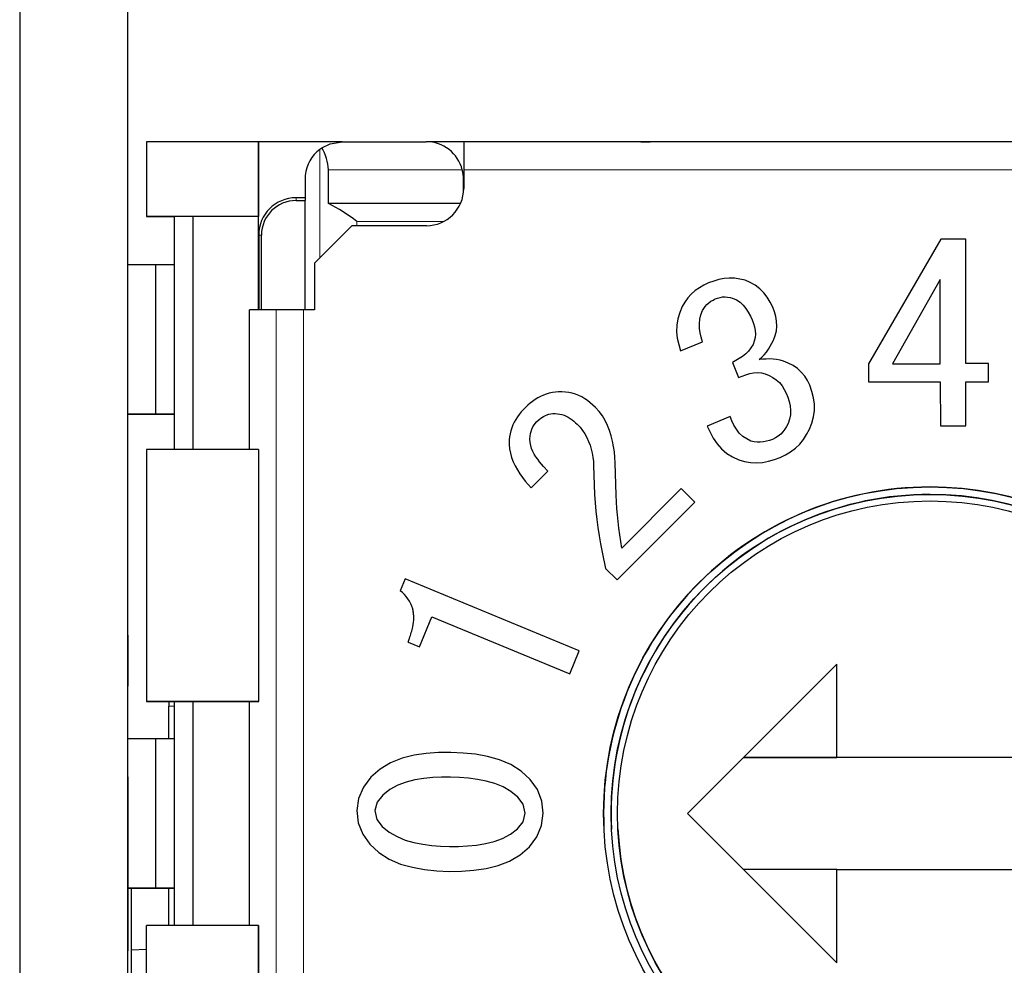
# Model space of a CAD drawing. Header units: millimetres. Extents: x 17 to 414, y 5 to 292.
# Tile 6 of 53: x 192.26 to 197.54, y 29.01 to 34.08. Entities that reach past the tile are written whole.
import ezdxf

# ---------------------------------------------------------------- set-up
doc = ezdxf.new("R2010")
doc.units = ezdxf.units.MM

msp = doc.modelspace()

# ---------------------------------------------------------------- linework, layer by layer
at = {"color": 7, "linetype": 'Continuous', "lineweight": 25}
for p, q in [((192.2616, 105.1973), (192.2616, 25.7902)), ((192.8419, 26.475), (192.8419, 49.2183)), ((192.8419, 30.0219), (192.8419, 34.9014)), ((192.9419, 33.426), (192.9419, 33.026)), ((193.5419, 33.426), (192.9419, 33.426)), ((193.5419, 33.426), (193.5419, 33.026)), ((193.5419, 33.426), (193.5419, 33.426)), ((193.5419, 32.526), (193.5419, 33.426)), ((193.9909, 33.426), (193.5419, 33.426)), ((193.9909, 33.426), (194.4409, 33.426)), ((194.6419, 33.426), (194.4409, 33.426)), ((199.6419, 33.426), (194.6419, 33.426)), ((194.6419, 33.426), (194.6419, 33.276)), ((195.5419, 33.426), (195.5419, 33.426)), ((195.5919, 33.426), (195.5919, 33.426)), ((195.5919, 33.426), (195.6419, 33.426)), ((193.9164, 33.0943), (193.9164, 33.276)), ((194.6419, 33.276), (194.6419, 33.176)), ((193.7919, 33.246), (193.7919, 33.1112)), ((194.6406, 33.2359), (194.6406, 33.2359)), ((194.6409, 33.226), (194.6406, 33.2359)), ((194.6409, 33.1561), (194.6409, 33.226)), ((194.6409, 33.1561), (194.6409, 33.226)), ((193.7919, 33.126), (193.7429, 33.126)), ((193.7429, 33.1112), (193.7919, 33.1112)), ((193.7919, 32.526), (193.7919, 33.1112)), ((194.6244, 33.0943), (193.9164, 33.0943)), ((193.5419, 33.026), (192.9419, 33.026)), ((192.9419, 33.026), (193.0919, 33.026)), ((192.9419, 33.026), (192.9419, 33.026)), ((193.1919, 33.026), (193.0919, 33.026)), ((193.0919, 31.776), (193.0919, 33.026)), ((193.5419, 33.026), (193.1919, 33.026)), ((193.1919, 31.776), (193.1919, 33.026)), ((193.5419, 32.526), (193.5419, 33.026)), ((193.5419, 33.026), (193.5419, 33.026)), ((194.0419, 32.976), (193.8419, 32.776)), ((194.4419, 32.976), (194.0419, 32.976)), ((193.5429, 32.926), (193.5429, 32.526)), ((193.5577, 32.526), (193.5577, 32.926)), ((197.1996, 32.9036), (196.8124, 32.2359)), ((197.333, 32.9038), (197.1996, 32.9036)), ((197.3339, 32.2369), (197.333, 32.9038)), ((197.333, 32.9038), (197.333, 32.9038)), ((197.3339, 32.2369), (197.333, 32.9038)), ((192.9919, 32.766), (192.8419, 32.766)), ((192.9919, 31.966), (192.9919, 32.766)), ((192.9919, 31.966), (192.9919, 32.766)), ((192.9919, 32.766), (192.9919, 32.766)), ((193.0919, 32.766), (192.9919, 32.766)), ((193.8419, 32.776), (193.8419, 32.526)), ((195.982, 32.6788), (195.9551, 32.6691)), ((196.0094, 32.687), (195.982, 32.6788)), ((196.0375, 32.6927), (196.0094, 32.687)), ((196.0659, 32.6954), (196.0375, 32.6927)), ((196.0945, 32.6947), (196.0659, 32.6954)), ((196.1228, 32.6903), (196.0945, 32.6947)), ((196.1506, 32.6836), (196.1228, 32.6903)), ((196.1785, 32.6712), (196.1506, 32.6836)), ((197.196, 32.6882), (196.9399, 32.2363)), ((197.196, 32.6882), (196.9399, 32.2363)), ((197.1967, 32.2367), (197.196, 32.6882)), ((195.8827, 32.628), (195.8615, 32.6099)), ((195.9056, 32.6437), (195.8827, 32.628)), ((195.93, 32.6571), (195.9056, 32.6437)), ((195.9551, 32.6691), (195.93, 32.6571)), ((196.2052, 32.6566), (196.1785, 32.6712)), ((196.2296, 32.6384), (196.2052, 32.6566)), ((196.2512, 32.6169), (196.2296, 32.6384)), ((195.8428, 32.5894), (195.8267, 32.5667)), ((195.8615, 32.6099), (195.8428, 32.5894)), ((195.9557, 32.5633), (195.9668, 32.5709)), ((195.9557, 32.5633), (195.9668, 32.5709)), ((195.9668, 32.5709), (195.9786, 32.5775)), ((195.9668, 32.5709), (195.9786, 32.5775)), ((195.9668, 32.5709), (195.9668, 32.5709)), ((195.9786, 32.5775), (195.9906, 32.5836)), ((195.9786, 32.5775), (195.9906, 32.5836)), ((195.9786, 32.5775), (195.9786, 32.5775)), ((195.9906, 32.5836), (196.0034, 32.5879)), ((195.9906, 32.5836), (196.0034, 32.5879)), ((195.9906, 32.5836), (195.9906, 32.5836)), ((196.0034, 32.5879), (196.0164, 32.5916)), ((196.0034, 32.5879), (196.0164, 32.5916)), ((196.0034, 32.5879), (196.0034, 32.5879)), ((196.0164, 32.5916), (196.0297, 32.5941)), ((196.0164, 32.5916), (196.0297, 32.5941)), ((196.0164, 32.5916), (196.0164, 32.5916)), ((196.0297, 32.5941), (196.0432, 32.5949)), ((196.0297, 32.5941), (196.0432, 32.5949)), ((196.0297, 32.5941), (196.0297, 32.5941)), ((196.0432, 32.5949), (196.0566, 32.5937)), ((196.0432, 32.5949), (196.0432, 32.5949)), ((196.0432, 32.5949), (196.0566, 32.5937)), ((196.0566, 32.5937), (196.07, 32.5914)), ((196.0566, 32.5937), (196.0566, 32.5937)), ((196.0566, 32.5937), (196.07, 32.5914)), ((196.07, 32.5914), (196.0832, 32.5886)), ((196.07, 32.5914), (196.07, 32.5914)), ((196.07, 32.5914), (196.0832, 32.5886)), ((196.0832, 32.5886), (196.104, 32.5783)), ((196.0832, 32.5886), (196.0832, 32.5886)), ((196.0832, 32.5886), (196.104, 32.5783)), ((196.104, 32.5783), (196.1235, 32.5657)), ((196.104, 32.5783), (196.104, 32.5783)), ((196.104, 32.5783), (196.1235, 32.5657)), ((196.2697, 32.5927), (196.2512, 32.6169)), ((196.2851, 32.5664), (196.2697, 32.5927)), ((193.4936, 31.776), (193.4936, 32.526)), ((193.6359, 32.526), (193.4936, 32.526)), ((193.8419, 32.526), (193.7834, 32.526)), ((195.8124, 32.5428), (195.7998, 32.5102)), ((195.8267, 32.5667), (195.8124, 32.5428)), ((195.9138, 32.4985), (195.922, 32.5215)), ((195.9138, 32.4985), (195.922, 32.5215)), ((195.922, 32.5215), (195.9293, 32.5329)), ((195.922, 32.5215), (195.9293, 32.5329)), ((195.922, 32.5215), (195.922, 32.5215)), ((195.9293, 32.5329), (195.937, 32.5439)), ((195.9293, 32.5329), (195.937, 32.5439)), ((195.9293, 32.5329), (195.9293, 32.5329)), ((195.937, 32.5439), (195.9457, 32.5543)), ((195.937, 32.5439), (195.9457, 32.5543)), ((195.937, 32.5439), (195.937, 32.5439)), ((195.9457, 32.5543), (195.9557, 32.5633)), ((195.9457, 32.5543), (195.9557, 32.5633)), ((195.9457, 32.5543), (195.9457, 32.5543)), ((195.9557, 32.5633), (195.9557, 32.5633)), ((196.1235, 32.5657), (196.1405, 32.55)), ((196.1235, 32.5657), (196.1235, 32.5657)), ((196.1235, 32.5657), (196.1405, 32.55)), ((196.1405, 32.55), (196.1552, 32.532)), ((196.1405, 32.55), (196.1405, 32.55)), ((196.1405, 32.55), (196.1552, 32.532)), ((196.1552, 32.532), (196.1677, 32.5125)), ((196.1552, 32.532), (196.1552, 32.532)), ((196.1552, 32.532), (196.1677, 32.5125)), ((196.2988, 32.5392), (196.2851, 32.5664)), ((196.3073, 32.5146), (196.2988, 32.5392)), ((195.7897, 32.4768), (195.7841, 32.4424)), ((195.7998, 32.5102), (195.7897, 32.4768)), ((195.9052, 32.4505), (195.9077, 32.4748)), ((195.9052, 32.4505), (195.9077, 32.4748)), ((195.9077, 32.4748), (195.9138, 32.4985)), ((195.9077, 32.4748), (195.9138, 32.4985)), ((195.9077, 32.4748), (195.9077, 32.4748)), ((195.9138, 32.4985), (195.9138, 32.4985)), ((196.1677, 32.5125), (196.1786, 32.4919)), ((196.1677, 32.5125), (196.1677, 32.5125)), ((196.1677, 32.5125), (196.1786, 32.4919)), ((196.1786, 32.4919), (196.1886, 32.471)), ((196.1786, 32.4919), (196.1786, 32.4919)), ((196.1786, 32.4919), (196.1886, 32.471)), ((196.1886, 32.471), (196.1949, 32.4526)), ((196.1886, 32.471), (196.1886, 32.471)), ((196.1886, 32.471), (196.1949, 32.4526)), ((196.3146, 32.4897), (196.3073, 32.5146)), ((196.3192, 32.4641), (196.3146, 32.4897)), ((196.3207, 32.4382), (196.3192, 32.4641)), ((195.7841, 32.4424), (195.7832, 32.4076)), ((195.9061, 32.426), (195.9052, 32.4505)), ((195.9052, 32.4505), (195.9052, 32.4505)), ((195.9099, 32.4019), (195.9061, 32.426)), ((196.1949, 32.4526), (196.2004, 32.434)), ((196.1949, 32.4526), (196.1949, 32.4526)), ((196.1949, 32.4526), (196.2004, 32.434)), ((196.2004, 32.434), (196.2043, 32.415)), ((196.2004, 32.434), (196.2004, 32.434)), ((196.2004, 32.434), (196.2043, 32.415)), ((196.2043, 32.415), (196.2058, 32.3956)), ((196.2043, 32.415), (196.2043, 32.415)), ((196.2043, 32.415), (196.2058, 32.3956)), ((196.3119, 32.3871), (196.3183, 32.4123)), ((196.3119, 32.3871), (196.3183, 32.4123)), ((196.3183, 32.4123), (196.3207, 32.4382)), ((196.3183, 32.4123), (196.3207, 32.4382)), ((196.3183, 32.4123), (196.3183, 32.4123)), ((196.3207, 32.4382), (196.3207, 32.4382)), ((195.7832, 32.4076), (195.7869, 32.3729)), ((195.7832, 32.4076), (195.7832, 32.4076)), ((195.7832, 32.4076), (195.7869, 32.3729)), ((195.7869, 32.3729), (195.7945, 32.3388)), ((195.7869, 32.3729), (195.7869, 32.3729)), ((195.7869, 32.3729), (195.7945, 32.3388)), ((195.9156, 32.3781), (195.9099, 32.4019)), ((195.9222, 32.3545), (195.9156, 32.3781)), ((196.2043, 32.3763), (196.1996, 32.3574)), ((196.2058, 32.3956), (196.2043, 32.3763)), ((196.2946, 32.3461), (196.3032, 32.3627)), ((196.2946, 32.3461), (196.3032, 32.3627)), ((196.3032, 32.3627), (196.3119, 32.3871)), ((196.3032, 32.3627), (196.3119, 32.3871)), ((196.3032, 32.3627), (196.3032, 32.3627)), ((196.3119, 32.3871), (196.3119, 32.3871)), ((195.7945, 32.3388), (195.8042, 32.3053)), ((195.7945, 32.3388), (195.7945, 32.3388)), ((195.7945, 32.3388), (195.8042, 32.3053)), ((195.8042, 32.3053), (195.9222, 32.3545)), ((195.8042, 32.3053), (195.9222, 32.3545)), ((195.8042, 32.3053), (195.8042, 32.3053)), ((195.9222, 32.3545), (195.9222, 32.3545)), ((196.1819, 32.321), (196.169, 32.3039)), ((196.1932, 32.3391), (196.1819, 32.321)), ((196.1996, 32.3574), (196.1932, 32.3391)), ((196.265, 32.2989), (196.2757, 32.3141)), ((196.265, 32.2989), (196.2757, 32.3141)), ((196.2757, 32.3141), (196.2856, 32.3298)), ((196.2757, 32.3141), (196.2856, 32.3298)), ((196.2757, 32.3141), (196.2757, 32.3141)), ((196.2856, 32.3298), (196.2946, 32.3461)), ((196.2856, 32.3298), (196.2946, 32.3461)), ((196.2856, 32.3298), (196.2856, 32.3298)), ((196.2946, 32.3461), (196.2946, 32.3461)), ((196.101, 32.253), (196.0822, 32.2428)), ((196.1195, 32.2637), (196.101, 32.253)), ((196.1373, 32.2755), (196.1195, 32.2637)), ((196.154, 32.2888), (196.1373, 32.2755)), ((196.169, 32.3039), (196.154, 32.2888)), ((196.2268, 32.2584), (196.2406, 32.2708)), ((196.2268, 32.2584), (196.2406, 32.2708)), ((196.2454, 32.2601), (196.2268, 32.2584)), ((196.2406, 32.2708), (196.2534, 32.2843)), ((196.2406, 32.2708), (196.2534, 32.2843)), ((196.2406, 32.2708), (196.2406, 32.2708)), ((196.2639, 32.2614), (196.2454, 32.2601)), ((196.2534, 32.2843), (196.265, 32.2989)), ((196.2534, 32.2843), (196.265, 32.2989)), ((196.2534, 32.2843), (196.2534, 32.2843)), ((196.2826, 32.2619), (196.2639, 32.2614)), ((196.265, 32.2989), (196.265, 32.2989)), ((196.3012, 32.2611), (196.2826, 32.2619)), ((196.3197, 32.2589), (196.3012, 32.2611)), ((196.3379, 32.2553), (196.3197, 32.2589)), ((196.356, 32.2508), (196.3379, 32.2553)), ((196.0822, 32.2428), (196.1158, 32.162)), ((196.0822, 32.2428), (196.0822, 32.2428)), ((196.0822, 32.2428), (196.1158, 32.162)), ((196.3821, 32.2396), (196.356, 32.2508)), ((196.4074, 32.2267), (196.3821, 32.2396)), ((196.4309, 32.2107), (196.4074, 32.2267)), ((196.4519, 32.1917), (196.4309, 32.2107)), ((196.8124, 32.2359), (196.8126, 32.1388)), ((196.9399, 32.2363), (197.1967, 32.2367)), ((197.4558, 32.2371), (197.3339, 32.2369)), ((197.4559, 32.14), (197.4558, 32.2371)), ((197.4558, 32.2371), (197.4558, 32.2371)), ((197.4559, 32.14), (197.4558, 32.2371)), ((196.1158, 32.162), (196.1353, 32.1702)), ((196.1158, 32.162), (196.1353, 32.1702)), ((196.1158, 32.162), (196.1158, 32.162)), ((196.1353, 32.1702), (196.155, 32.1776)), ((196.1353, 32.1702), (196.155, 32.1776)), ((196.1353, 32.1702), (196.1353, 32.1702)), ((196.155, 32.1776), (196.1752, 32.1837)), ((196.155, 32.1776), (196.1752, 32.1837)), ((196.155, 32.1776), (196.155, 32.1776)), ((196.1752, 32.1837), (196.1959, 32.1877)), ((196.1752, 32.1837), (196.1959, 32.1877)), ((196.1752, 32.1837), (196.1752, 32.1837)), ((196.1959, 32.1877), (196.2169, 32.1888)), ((196.1959, 32.1877), (196.2169, 32.1888)), ((196.1959, 32.1877), (196.1959, 32.1877)), ((196.2169, 32.1888), (196.2379, 32.1867)), ((196.2169, 32.1888), (196.2169, 32.1888)), ((196.2169, 32.1888), (196.2379, 32.1867)), ((196.2379, 32.1867), (196.2585, 32.1823)), ((196.2379, 32.1867), (196.2379, 32.1867)), ((196.2379, 32.1867), (196.2585, 32.1823)), ((196.2585, 32.1823), (196.2792, 32.1734)), ((196.2585, 32.1823), (196.2585, 32.1823)), ((196.2585, 32.1823), (196.2792, 32.1734)), ((196.2792, 32.1734), (196.2993, 32.1632)), ((196.2792, 32.1734), (196.2792, 32.1734)), ((196.2792, 32.1734), (196.2993, 32.1632)), ((196.2993, 32.1632), (196.3179, 32.1505)), ((196.2993, 32.1632), (196.2993, 32.1632)), ((196.2993, 32.1632), (196.3179, 32.1505)), ((196.3179, 32.1505), (196.3345, 32.1354)), ((196.3179, 32.1505), (196.3179, 32.1505)), ((196.3179, 32.1505), (196.3345, 32.1354)), ((196.4701, 32.1699), (196.4519, 32.1917)), ((196.4851, 32.1458), (196.4701, 32.1699)), ((196.3345, 32.1354), (196.3488, 32.118)), ((196.3345, 32.1354), (196.3345, 32.1354)), ((196.3345, 32.1354), (196.3488, 32.118)), ((196.3488, 32.118), (196.3607, 32.0988)), ((196.3488, 32.118), (196.3488, 32.118)), ((196.3488, 32.118), (196.3607, 32.0988)), ((196.3607, 32.0988), (196.371, 32.0788)), ((196.3607, 32.0988), (196.3607, 32.0988)), ((196.3607, 32.0988), (196.371, 32.0788)), ((196.4981, 32.1206), (196.4851, 32.1458)), ((196.5091, 32.0877), (196.4981, 32.1206)), ((196.8126, 32.1388), (197.1969, 32.1395)), ((196.8126, 32.1388), (197.1969, 32.1395)), ((196.8126, 32.1388), (196.8126, 32.1388)), ((197.1969, 32.1395), (197.1973, 31.9036)), ((197.3341, 32.1398), (197.4559, 32.14)), ((197.3341, 32.1398), (197.4559, 32.14)), ((197.3345, 31.9038), (197.3341, 32.1398)), ((197.3341, 32.1398), (197.3341, 32.1398)), ((197.3345, 31.9038), (197.3341, 32.1398)), ((197.4559, 32.14), (197.4559, 32.14)), ((195.0248, 32.0444), (195.0111, 32.0348)), ((195.039, 32.0532), (195.0248, 32.0444)), ((195.0538, 32.061), (195.039, 32.0532)), ((195.0691, 32.0678), (195.0538, 32.061)), ((195.0848, 32.0735), (195.0691, 32.0678)), ((195.1009, 32.078), (195.0848, 32.0735)), ((195.1173, 32.0814), (195.1009, 32.078)), ((195.1338, 32.084), (195.1173, 32.0814)), ((195.1504, 32.0862), (195.1338, 32.084)), ((195.1689, 32.0857), (195.1504, 32.0862)), ((195.1873, 32.0846), (195.1689, 32.0857)), ((195.2057, 32.0825), (195.1873, 32.0846)), ((195.2237, 32.0787), (195.2057, 32.0825)), ((195.2414, 32.0733), (195.2237, 32.0787)), ((195.2585, 32.0665), (195.2414, 32.0733)), ((195.2751, 32.0583), (195.2585, 32.0665)), ((195.291, 32.0489), (195.2751, 32.0583)), ((195.3061, 32.0384), (195.291, 32.0489)), ((196.371, 32.0788), (196.3793, 32.0563)), ((196.371, 32.0788), (196.371, 32.0788)), ((196.371, 32.0788), (196.3793, 32.0563)), ((196.3793, 32.0563), (196.3865, 32.0334)), ((196.3793, 32.0563), (196.3793, 32.0563)), ((196.3793, 32.0563), (196.3865, 32.0334)), ((196.5179, 32.0542), (196.5091, 32.0877)), ((196.5226, 32.0199), (196.5179, 32.0542)), ((194.9616, 31.9901), (194.9506, 31.9777)), ((194.9728, 32.0024), (194.9616, 31.9901)), ((194.9853, 32.0135), (194.9728, 32.0024)), ((194.998, 32.0244), (194.9853, 32.0135)), ((195.0111, 32.0348), (194.998, 32.0244)), ((195.3206, 32.0269), (195.3061, 32.0384)), ((195.3346, 32.0149), (195.3206, 32.0269)), ((195.3484, 32.0026), (195.3346, 32.0149)), ((195.368, 31.9807), (195.3484, 32.0026)), ((196.3865, 32.0334), (196.3918, 32.01)), ((196.3865, 32.0334), (196.3865, 32.0334)), ((196.3865, 32.0334), (196.3918, 32.01)), ((196.3918, 32.01), (196.3945, 31.9862)), ((196.3918, 32.01), (196.3918, 32.01)), ((196.3918, 32.01), (196.3945, 31.9862)), ((196.5226, 31.9852), (196.5226, 32.0199)), ((196.5226, 32.0199), (196.5226, 32.0199)), ((196.5226, 31.9852), (196.5226, 32.0199)), ((192.9919, 31.966), (192.8419, 31.966)), ((192.9919, 31.966), (192.9919, 31.966)), ((192.9919, 31.966), (193.0919, 31.966)), ((193.0919, 31.966), (192.9919, 31.966)), ((194.9211, 31.9377), (194.9128, 31.9234)), ((194.9302, 31.9516), (194.9211, 31.9377)), ((194.9401, 31.9649), (194.9302, 31.9516)), ((194.9506, 31.9777), (194.9401, 31.9649)), ((195.0324, 31.925), (195.0457, 31.9366)), ((195.0324, 31.925), (195.0457, 31.9366)), ((195.0457, 31.9366), (195.0557, 31.9448)), ((195.0457, 31.9366), (195.0557, 31.9448)), ((195.0457, 31.9366), (195.0457, 31.9366)), ((195.0557, 31.9448), (195.0692, 31.9539)), ((195.0557, 31.9448), (195.0692, 31.9539)), ((195.0557, 31.9448), (195.0557, 31.9448)), ((195.0692, 31.9539), (195.0839, 31.961)), ((195.0692, 31.9539), (195.0839, 31.961)), ((195.0692, 31.9539), (195.0692, 31.9539)), ((195.0839, 31.961), (195.099, 31.9656)), ((195.0839, 31.961), (195.099, 31.9656)), ((195.0839, 31.961), (195.0839, 31.961)), ((195.099, 31.9656), (195.1193, 31.9694)), ((195.099, 31.9656), (195.1193, 31.9694)), ((195.099, 31.9656), (195.099, 31.9656)), ((195.1193, 31.9694), (195.1324, 31.9689)), ((195.1193, 31.9694), (195.1193, 31.9694)), ((195.1193, 31.9694), (195.1324, 31.9689)), ((195.1324, 31.9689), (195.1447, 31.9681)), ((195.1324, 31.9689), (195.1324, 31.9689)), ((195.1324, 31.9689), (195.1447, 31.9681)), ((195.1447, 31.9681), (195.1568, 31.9665)), ((195.1447, 31.9681), (195.1447, 31.9681)), ((195.1447, 31.9681), (195.1568, 31.9665)), ((195.1568, 31.9665), (195.1687, 31.9638)), ((195.1568, 31.9665), (195.1568, 31.9665)), ((195.1568, 31.9665), (195.1687, 31.9638)), ((195.1687, 31.9638), (195.1804, 31.9601)), ((195.1687, 31.9638), (195.1687, 31.9638)), ((195.1687, 31.9638), (195.1804, 31.9601)), ((195.1804, 31.9601), (195.1916, 31.9553)), ((195.1804, 31.9601), (195.1804, 31.9601)), ((195.1804, 31.9601), (195.1916, 31.9553)), ((195.1916, 31.9553), (195.2024, 31.9495)), ((195.1916, 31.9553), (195.1916, 31.9553)), ((195.1916, 31.9553), (195.2024, 31.9495)), ((195.2024, 31.9495), (195.2127, 31.9429)), ((195.2024, 31.9495), (195.2024, 31.9495)), ((195.2024, 31.9495), (195.2127, 31.9429)), ((195.2127, 31.9429), (195.2226, 31.9357)), ((195.2127, 31.9429), (195.2127, 31.9429)), ((195.2127, 31.9429), (195.2226, 31.9357)), ((195.2226, 31.9357), (195.2322, 31.9281)), ((195.2226, 31.9357), (195.2226, 31.9357)), ((195.2226, 31.9357), (195.2322, 31.9281)), ((195.3856, 31.9571), (195.368, 31.9807)), ((195.4006, 31.9319), (195.3856, 31.9571)), ((196.0704, 31.9536), (195.9469, 31.9021)), ((196.0802, 31.93), (196.0704, 31.9536)), ((196.3892, 31.9388), (196.3818, 31.916)), ((196.3939, 31.9623), (196.3892, 31.9388)), ((196.3945, 31.9862), (196.3939, 31.9623)), ((196.5077, 31.9177), (196.5175, 31.951)), ((196.5077, 31.9177), (196.5175, 31.951)), ((196.5175, 31.951), (196.5226, 31.9852)), ((196.5175, 31.951), (196.5226, 31.9852)), ((196.5175, 31.951), (196.5175, 31.951)), ((196.5226, 31.9852), (196.5226, 31.9852)), ((194.8993, 31.8931), (194.8944, 31.8773)), ((194.9055, 31.9085), (194.8993, 31.8931)), ((194.9128, 31.9234), (194.9055, 31.9085)), ((195.0037, 31.8738), (195.0076, 31.8861)), ((195.0037, 31.8738), (195.0076, 31.8861)), ((195.0076, 31.8861), (195.0134, 31.8976)), ((195.0076, 31.8861), (195.0134, 31.8976)), ((195.0076, 31.8861), (195.0076, 31.8861)), ((195.0134, 31.8976), (195.0195, 31.908)), ((195.0134, 31.8976), (195.0195, 31.908)), ((195.0134, 31.8976), (195.0134, 31.8976)), ((195.0195, 31.908), (195.0324, 31.925)), ((195.0195, 31.908), (195.0324, 31.925)), ((195.0195, 31.908), (195.0195, 31.908)), ((195.0324, 31.925), (195.0324, 31.925)), ((195.2322, 31.9281), (195.2415, 31.9202)), ((195.2322, 31.9281), (195.2322, 31.9281)), ((195.2322, 31.9281), (195.2415, 31.9202)), ((195.2415, 31.9202), (195.2507, 31.9122)), ((195.2415, 31.9202), (195.2507, 31.9122)), ((195.2507, 31.9122), (195.2657, 31.8958)), ((195.2507, 31.9122), (195.2507, 31.9122)), ((195.2507, 31.9122), (195.2657, 31.8958)), ((195.2657, 31.8958), (195.2794, 31.8784)), ((195.2657, 31.8958), (195.2657, 31.8958)), ((195.2657, 31.8958), (195.2794, 31.8784)), ((195.4134, 31.9055), (195.4006, 31.9319)), ((195.424, 31.8781), (195.4134, 31.9055)), ((195.9469, 31.9021), (195.9627, 31.8692)), ((195.9469, 31.9021), (195.9469, 31.9021)), ((195.9469, 31.9021), (195.9627, 31.8692)), ((196.091, 31.9069), (196.0802, 31.93)), ((196.1039, 31.885), (196.091, 31.9069)), ((196.1194, 31.8647), (196.1039, 31.885)), ((196.3638, 31.8861), (196.3534, 31.872)), ((196.3731, 31.9008), (196.3638, 31.8861)), ((196.3818, 31.916), (196.3731, 31.9008)), ((196.4804, 31.857), (196.4953, 31.8854)), ((196.4804, 31.857), (196.4953, 31.8854)), ((196.4953, 31.8854), (196.5077, 31.9177)), ((196.4953, 31.8854), (196.5077, 31.9177)), ((196.4953, 31.8854), (196.4953, 31.8854)), ((196.5077, 31.9177), (196.5077, 31.9177)), ((197.1973, 31.9036), (197.3345, 31.9038)), ((197.1973, 31.9036), (197.3345, 31.9038)), ((197.1973, 31.9036), (197.1973, 31.9036)), ((197.3345, 31.9038), (197.3345, 31.9038)), ((194.8878, 31.8448), (194.8854, 31.8284)), ((194.8906, 31.8611), (194.8878, 31.8448)), ((194.8944, 31.8773), (194.8906, 31.8611)), ((194.9965, 31.8335), (195.0008, 31.8619)), ((194.9965, 31.8335), (195.0008, 31.8619)), ((194.9986, 31.8148), (194.9965, 31.8335)), ((195.0008, 31.8619), (195.0037, 31.8738)), ((195.0008, 31.8619), (195.0037, 31.8738)), ((195.0008, 31.8619), (195.0008, 31.8619)), ((195.0037, 31.8738), (195.0037, 31.8738)), ((195.2794, 31.8784), (195.2916, 31.8599)), ((195.2794, 31.8784), (195.2794, 31.8784)), ((195.2794, 31.8784), (195.2916, 31.8599)), ((195.2916, 31.8599), (195.3022, 31.8404)), ((195.2916, 31.8599), (195.2916, 31.8599)), ((195.2916, 31.8599), (195.3022, 31.8404)), ((195.3022, 31.8404), (195.3114, 31.8203)), ((195.3022, 31.8404), (195.3022, 31.8404)), ((195.3022, 31.8404), (195.3114, 31.8203)), ((195.4329, 31.85), (195.424, 31.8781)), ((195.44, 31.8215), (195.4329, 31.85)), ((195.9627, 31.8692), (195.9802, 31.8373)), ((195.9627, 31.8692), (195.9627, 31.8692)), ((195.9627, 31.8692), (195.9802, 31.8373)), ((195.9802, 31.8373), (196.0007, 31.8072)), ((195.9802, 31.8373), (195.9802, 31.8373)), ((195.9802, 31.8373), (196.0007, 31.8072)), ((196.1378, 31.8471), (196.1194, 31.8647)), ((196.1591, 31.8331), (196.1378, 31.8471)), ((196.182, 31.8217), (196.1591, 31.8331)), ((196.2977, 31.8308), (196.2817, 31.8254)), ((196.3131, 31.839), (196.2977, 31.8308)), ((196.3279, 31.8482), (196.3131, 31.839)), ((196.3414, 31.8593), (196.3279, 31.8482)), ((196.3534, 31.872), (196.3414, 31.8593)), ((196.4434, 31.805), (196.4635, 31.8299)), ((196.4434, 31.805), (196.4635, 31.8299)), ((196.4635, 31.8299), (196.4804, 31.857)), ((196.4635, 31.8299), (196.4804, 31.857)), ((196.4635, 31.8299), (196.4635, 31.8299)), ((196.4804, 31.857), (196.4804, 31.857)), ((194.8854, 31.8284), (194.8853, 31.8041)), ((194.8853, 31.8041), (194.8874, 31.78)), ((194.8853, 31.8041), (194.8853, 31.8041)), ((194.8853, 31.8041), (194.8874, 31.78)), ((194.8874, 31.78), (194.8922, 31.7562)), ((194.8874, 31.78), (194.8874, 31.78)), ((194.8874, 31.78), (194.8922, 31.7562)), ((195.0014, 31.7983), (194.9986, 31.8148)), ((195.0057, 31.7821), (195.0014, 31.7983)), ((195.012, 31.7666), (195.0057, 31.7821)), ((195.3114, 31.8203), (195.3192, 31.7995)), ((195.3114, 31.8203), (195.3114, 31.8203)), ((195.3114, 31.8203), (195.3192, 31.7995)), ((195.3192, 31.7995), (195.3255, 31.7783)), ((195.3192, 31.7995), (195.3192, 31.7995)), ((195.3192, 31.7995), (195.3255, 31.7783)), ((195.3255, 31.7783), (195.3304, 31.7567)), ((195.3255, 31.7783), (195.3255, 31.7783)), ((195.3255, 31.7783), (195.3304, 31.7567)), ((195.4454, 31.7927), (195.44, 31.8215)), ((195.4495, 31.7636), (195.4454, 31.7927)), ((196.0007, 31.8072), (196.0247, 31.7798)), ((196.0007, 31.8072), (196.0007, 31.8072)), ((196.0007, 31.8072), (196.0247, 31.7798)), ((196.0247, 31.7798), (196.0522, 31.7559)), ((196.0247, 31.7798), (196.0247, 31.7798)), ((196.0247, 31.7798), (196.0522, 31.7559)), ((196.1985, 31.8181), (196.182, 31.8217)), ((196.2152, 31.8157), (196.1985, 31.8181)), ((196.2321, 31.8153), (196.2152, 31.8157)), ((196.2489, 31.8171), (196.2321, 31.8153)), ((196.2654, 31.8206), (196.2489, 31.8171)), ((196.2817, 31.8254), (196.2654, 31.8206)), ((196.3945, 31.7639), (196.4202, 31.783)), ((196.3945, 31.7639), (196.4202, 31.783)), ((196.4202, 31.783), (196.4434, 31.805)), ((196.4202, 31.783), (196.4434, 31.805)), ((196.4202, 31.783), (196.4202, 31.783)), ((196.4434, 31.805), (196.4434, 31.805)), ((192.9419, 31.776), (192.9419, 30.426)), ((193.5419, 31.776), (192.9419, 31.776)), ((193.5419, 31.776), (193.5419, 30.426)), ((193.5419, 31.776), (193.5419, 30.426)), ((193.5419, 31.776), (193.5419, 31.776)), ((194.8922, 31.7562), (194.899, 31.7329)), ((194.8922, 31.7562), (194.8922, 31.7562)), ((194.8922, 31.7562), (194.899, 31.7329)), ((194.899, 31.7329), (194.9077, 31.7103)), ((194.899, 31.7329), (194.899, 31.7329)), ((194.899, 31.7329), (194.9077, 31.7103)), ((195.0199, 31.7519), (195.012, 31.7666)), ((195.0288, 31.7377), (195.0199, 31.7519)), ((195.0385, 31.724), (195.0288, 31.7377)), ((195.3304, 31.7567), (195.3343, 31.7348)), ((195.3304, 31.7567), (195.3304, 31.7567)), ((195.3304, 31.7567), (195.3343, 31.7348)), ((195.3343, 31.7348), (195.337, 31.7128)), ((195.3343, 31.7348), (195.3343, 31.7348)), ((195.3343, 31.7348), (195.337, 31.7128)), ((195.4524, 31.7343), (195.4495, 31.7636)), ((195.4539, 31.705), (195.4524, 31.7343)), ((196.0522, 31.7559), (196.0831, 31.7368)), ((196.0522, 31.7559), (196.0522, 31.7559)), ((196.0522, 31.7559), (196.0831, 31.7368)), ((196.0831, 31.7368), (196.1164, 31.722)), ((196.0831, 31.7368), (196.0831, 31.7368)), ((196.0831, 31.7368), (196.1164, 31.722)), ((196.3075, 31.7229), (196.3381, 31.7337)), ((196.3075, 31.7229), (196.3381, 31.7337)), ((196.3381, 31.7337), (196.3668, 31.7479)), ((196.3381, 31.7337), (196.3668, 31.7479)), ((196.3381, 31.7337), (196.3381, 31.7337)), ((196.3668, 31.7479), (196.3945, 31.7639)), ((196.3668, 31.7479), (196.3945, 31.7639)), ((196.3668, 31.7479), (196.3668, 31.7479)), ((196.3945, 31.7639), (196.3945, 31.7639)), ((194.9077, 31.7103), (194.918, 31.6883)), ((194.9077, 31.7103), (194.9077, 31.7103)), ((194.9077, 31.7103), (194.918, 31.6883)), ((194.918, 31.6883), (194.9297, 31.667)), ((194.918, 31.6883), (194.918, 31.6883)), ((194.918, 31.6883), (194.9297, 31.667)), ((195.0487, 31.7108), (195.0385, 31.724)), ((195.0594, 31.6979), (195.0487, 31.7108)), ((195.0705, 31.6854), (195.0594, 31.6979)), ((195.0934, 31.661), (195.0705, 31.6854)), ((195.337, 31.7128), (195.3386, 31.6907)), ((195.337, 31.7128), (195.337, 31.7128)), ((195.337, 31.7128), (195.3386, 31.6907)), ((195.3386, 31.6907), (195.344, 31.5352)), ((195.4587, 31.5326), (195.4539, 31.705)), ((195.4539, 31.705), (195.4539, 31.705)), ((195.4587, 31.5326), (195.4539, 31.705)), ((196.1164, 31.722), (196.1476, 31.7127)), ((196.1164, 31.722), (196.1164, 31.722)), ((196.1164, 31.722), (196.1476, 31.7127)), ((196.1476, 31.7127), (196.1795, 31.7063)), ((196.1476, 31.7127), (196.1476, 31.7127)), ((196.1476, 31.7127), (196.1795, 31.7063)), ((196.1795, 31.7063), (196.2119, 31.7047)), ((196.1795, 31.7063), (196.1795, 31.7063)), ((196.1795, 31.7063), (196.2119, 31.7047)), ((196.2119, 31.7047), (196.2444, 31.7074)), ((196.2119, 31.7047), (196.2444, 31.7074)), ((196.2119, 31.7047), (196.2119, 31.7047)), ((196.2444, 31.7074), (196.2763, 31.7137)), ((196.2444, 31.7074), (196.2763, 31.7137)), ((196.2444, 31.7074), (196.2444, 31.7074)), ((196.2763, 31.7137), (196.3075, 31.7229)), ((196.2763, 31.7137), (196.3075, 31.7229)), ((196.2763, 31.7137), (196.2763, 31.7137)), ((196.3075, 31.7229), (196.3075, 31.7229)), ((194.9297, 31.667), (194.9427, 31.6466)), ((194.9297, 31.667), (194.9297, 31.667)), ((194.9297, 31.667), (194.9427, 31.6466)), ((194.9427, 31.6466), (194.9567, 31.6268)), ((194.9427, 31.6466), (194.9427, 31.6466)), ((194.9427, 31.6466), (194.9567, 31.6268)), ((194.9567, 31.6268), (194.9716, 31.6076)), ((194.9567, 31.6268), (194.9567, 31.6268)), ((194.9567, 31.6268), (194.9716, 31.6076)), ((195.0036, 31.5711), (195.0934, 31.661)), ((195.0036, 31.5711), (195.0934, 31.661)), ((195.0934, 31.661), (195.0934, 31.661)), ((194.9716, 31.6076), (194.9873, 31.5891)), ((194.9716, 31.6076), (194.9716, 31.6076)), ((194.9716, 31.6076), (194.9873, 31.5891)), ((194.9873, 31.5891), (195.0036, 31.5711)), ((194.9873, 31.5891), (194.9873, 31.5891)), ((194.9873, 31.5891), (195.0036, 31.5711)), ((195.0036, 31.5711), (195.0036, 31.5711)), ((195.8082, 31.5671), (195.4896, 31.2485)), ((195.881, 31.4943), (195.8082, 31.5671)), ((195.344, 31.5352), (195.3467, 31.4908)), ((195.344, 31.5352), (195.344, 31.5352)), ((195.344, 31.5352), (195.3467, 31.4908)), ((195.4605, 31.4969), (195.4587, 31.5326)), ((195.4587, 31.5326), (195.4587, 31.5326)), ((195.3467, 31.4908), (195.3504, 31.4464)), ((195.3467, 31.4908), (195.3467, 31.4908)), ((195.3467, 31.4908), (195.3504, 31.4464)), ((195.4629, 31.4612), (195.4605, 31.4969)), ((195.4658, 31.4256), (195.4629, 31.4612)), ((195.4643, 31.0776), (195.881, 31.4943)), ((195.4643, 31.0776), (195.881, 31.4943)), ((195.881, 31.4943), (195.881, 31.4943)), ((195.3504, 31.4464), (195.355, 31.4022)), ((195.3504, 31.4464), (195.3504, 31.4464)), ((195.3504, 31.4464), (195.355, 31.4022)), ((195.4695, 31.39), (195.4658, 31.4256)), ((195.355, 31.4022), (195.3607, 31.3581)), ((195.355, 31.4022), (195.355, 31.4022)), ((195.355, 31.4022), (195.3607, 31.3581)), ((195.3607, 31.3581), (195.3675, 31.3141)), ((195.3607, 31.3581), (195.3607, 31.3581)), ((195.3607, 31.3581), (195.3675, 31.3141)), ((195.4738, 31.3546), (195.4695, 31.39)), ((195.3675, 31.3141), (195.3753, 31.2703)), ((195.3675, 31.3141), (195.3675, 31.3141)), ((195.3675, 31.3141), (195.3753, 31.2703)), ((195.4896, 31.2485), (195.4738, 31.3546)), ((195.3753, 31.2703), (195.3839, 31.2266)), ((195.3753, 31.2703), (195.3753, 31.2703)), ((195.3753, 31.2703), (195.3839, 31.2266)), ((195.3839, 31.2266), (195.4024, 31.1396)), ((195.3839, 31.2266), (195.4024, 31.1396)), ((195.4024, 31.1396), (195.4643, 31.0776)), ((195.4024, 31.1396), (195.4024, 31.1396)), ((195.4024, 31.1396), (195.4643, 31.0776)), ((194.3287, 31.0838), (194.3021, 31.0194)), ((195.2618, 30.6974), (194.3287, 31.0838)), ((195.4643, 31.0776), (195.4643, 31.0776)), ((194.3021, 31.0194), (194.3021, 31.0194)), ((194.3692, 30.922), (194.3692, 30.922)), ((194.4043, 30.719), (194.4712, 30.8802)), ((194.4043, 30.719), (194.4712, 30.8802)), ((194.4712, 30.8802), (195.2107, 30.5739)), ((194.4712, 30.8802), (194.4712, 30.8802)), ((194.4712, 30.8802), (195.2107, 30.5739)), ((192.8419, 30.7822), (192.8419, 30.5081)), ((194.3437, 30.7441), (194.4043, 30.719)), ((194.3437, 30.7441), (194.3437, 30.7441)), ((194.3437, 30.7441), (194.4043, 30.719)), ((194.4043, 30.719), (194.4043, 30.719)), ((195.2107, 30.5739), (195.2618, 30.6974)), ((195.2107, 30.5739), (195.2618, 30.6974)), ((195.2618, 30.6974), (195.2618, 30.6974)), ((196.6419, 30.626), (195.8419, 29.826)), ((196.6419, 30.626), (196.1419, 30.126)), ((196.6419, 30.126), (196.6419, 30.626)), ((195.2107, 30.5739), (195.2107, 30.5739)), ((193.5419, 30.426), (192.9419, 30.426)), ((192.9419, 30.426), (193.5429, 30.426)), ((192.9419, 30.426), (192.9419, 30.426)), ((193.0616, 30.426), (193.0616, 30.4002)), ((193.1919, 30.426), (193.0919, 30.426)), ((193.0919, 29.226), (193.0919, 30.426)), ((193.5419, 30.426), (193.1919, 30.426)), ((193.1919, 29.226), (193.1919, 30.426)), ((193.4936, 29.226), (193.4936, 30.426)), ((193.4936, 30.426), (193.5419, 30.426)), ((193.5419, 30.426), (193.5419, 30.426)), ((193.5419, 30.426), (193.5419, 30.426)), ((193.0616, 30.226), (193.0616, 30.4002)), ((192.9919, 30.226), (192.8419, 30.226)), ((192.9919, 29.426), (192.9919, 30.226)), ((192.9919, 29.426), (192.9919, 30.226)), ((192.9919, 30.226), (192.9919, 30.226)), ((193.0919, 30.226), (192.9919, 30.226)), ((194.4412, 30.1475), (194.3758, 30.1378)), ((194.5072, 30.1521), (194.4412, 30.1475)), ((194.5733, 30.1525), (194.5072, 30.1521)), ((194.6393, 30.1496), (194.5733, 30.1525)), ((194.7051, 30.1433), (194.6393, 30.1496)), ((194.7703, 30.1319), (194.7051, 30.1433)), ((194.2503, 30.0973), (194.1935, 30.0637)), ((194.3117, 30.1216), (194.2503, 30.0973)), ((194.3758, 30.1378), (194.3117, 30.1216)), ((194.8338, 30.1138), (194.7703, 30.1319)), ((194.8945, 30.0876), (194.8338, 30.1138)), ((196.1419, 30.126), (195.8419, 29.826)), ((196.1419, 30.126), (196.1419, 30.126)), ((198.4419, 30.126), (196.1419, 30.126)), ((196.1419, 30.126), (196.6419, 30.126)), ((198.4419, 30.126), (196.6419, 30.126)), ((196.6419, 30.126), (196.6419, 30.126)), ((194.1935, 30.0637), (194.1437, 30.0203)), ((194.9503, 30.0523), (194.8945, 30.0876)), ((194.9987, 30.0074), (194.9503, 30.0523)), ((192.8419, 30.0219), (192.8419, 29.0898)), ((194.1437, 30.0203), (194.104, 29.9676)), ((194.3334, 29.994), (194.2882, 29.9774)), ((194.3334, 29.994), (194.2882, 29.9774)), ((194.3802, 30.0054), (194.3334, 29.994)), ((194.3802, 30.0054), (194.3334, 29.994)), ((194.3334, 29.994), (194.3334, 29.994)), ((194.4277, 30.0129), (194.3802, 30.0054)), ((194.4277, 30.0129), (194.3802, 30.0054)), ((194.3802, 30.0054), (194.3802, 30.0054)), ((194.4756, 30.0179), (194.4277, 30.0129)), ((194.4756, 30.0179), (194.4277, 30.0129)), ((194.4277, 30.0129), (194.4277, 30.0129)), ((194.5237, 30.0207), (194.4756, 30.0179)), ((194.5237, 30.0207), (194.4756, 30.0179)), ((194.4756, 30.0179), (194.4756, 30.0179)), ((194.5719, 30.0212), (194.5237, 30.0207)), ((194.5719, 30.0212), (194.5237, 30.0207)), ((194.5237, 30.0207), (194.5237, 30.0207)), ((194.62, 30.0193), (194.5719, 30.0212)), ((194.5719, 30.0212), (194.5719, 30.0212)), ((194.62, 30.0193), (194.5719, 30.0212)), ((194.668, 30.0151), (194.62, 30.0193)), ((194.62, 30.0193), (194.62, 30.0193)), ((194.668, 30.0151), (194.62, 30.0193)), ((194.7157, 30.0085), (194.668, 30.0151)), ((194.668, 30.0151), (194.668, 30.0151)), ((194.7157, 30.0085), (194.668, 30.0151)), ((194.763, 29.9993), (194.7157, 30.0085)), ((194.7157, 30.0085), (194.7157, 30.0085)), ((194.763, 29.9993), (194.7157, 30.0085)), ((194.8094, 29.9865), (194.763, 29.9993)), ((194.763, 29.9993), (194.763, 29.9993)), ((194.8094, 29.9865), (194.763, 29.9993)), ((194.854, 29.9683), (194.8094, 29.9865)), ((194.8094, 29.9865), (194.8094, 29.9865)), ((194.854, 29.9683), (194.8094, 29.9865)), ((195.037, 29.9537), (194.9987, 30.0074)), ((194.104, 29.9676), (194.0783, 29.9069)), ((194.2459, 29.9544), (194.2081, 29.9247)), ((194.2459, 29.9544), (194.2081, 29.9247)), ((194.2882, 29.9774), (194.2459, 29.9544)), ((194.2882, 29.9774), (194.2459, 29.9544)), ((194.2459, 29.9544), (194.2459, 29.9544)), ((194.2882, 29.9774), (194.2882, 29.9774)), ((194.8954, 29.9439), (194.854, 29.9683)), ((194.854, 29.9683), (194.854, 29.9683)), ((194.8954, 29.9439), (194.854, 29.9683)), ((194.9325, 29.9133), (194.8954, 29.9439)), ((194.8954, 29.9439), (194.8954, 29.9439)), ((194.9325, 29.9133), (194.8954, 29.9439)), ((195.0611, 29.8923), (195.037, 29.9537)), ((194.0783, 29.9069), (194.0688, 29.8416)), ((194.1783, 29.8871), (194.1663, 29.8409)), ((194.1783, 29.8871), (194.1663, 29.8409)), ((194.2081, 29.9247), (194.1783, 29.8871)), ((194.2081, 29.9247), (194.1783, 29.8871)), ((194.1783, 29.8871), (194.1783, 29.8871)), ((194.2081, 29.9247), (194.2081, 29.9247)), ((194.9615, 29.8751), (194.9325, 29.9133)), ((194.9325, 29.9133), (194.9325, 29.9133)), ((194.9615, 29.8751), (194.9325, 29.9133)), ((195.0688, 29.8267), (195.0611, 29.8923)), ((194.0688, 29.8416), (194.0765, 29.7761)), ((194.0688, 29.8416), (194.0688, 29.8416)), ((194.0688, 29.8416), (194.0765, 29.7761)), ((194.1663, 29.8409), (194.177, 29.7944)), ((194.9601, 29.7818), (194.9717, 29.8283)), ((194.9717, 29.8283), (194.9615, 29.8751)), ((194.9615, 29.8751), (194.9615, 29.8751)), ((194.9717, 29.8283), (194.9615, 29.8751)), ((195.0594, 29.7614), (195.0688, 29.8267)), ((195.0594, 29.7614), (195.0688, 29.8267)), ((195.0688, 29.8267), (195.0688, 29.8267)), ((195.8419, 29.826), (196.6419, 29.026)), ((194.0765, 29.7761), (194.1009, 29.7149)), ((194.0765, 29.7761), (194.0765, 29.7761)), ((194.0765, 29.7761), (194.1009, 29.7149)), ((194.177, 29.7944), (194.205, 29.7555)), ((194.9308, 29.7439), (194.9601, 29.7818)), ((192.8419, 29.7491), (192.8419, 29.475)), ((194.205, 29.7555), (194.2426, 29.7255)), ((194.2426, 29.7255), (194.2845, 29.7018)), ((194.8927, 29.7145), (194.9308, 29.7439)), ((195.0334, 29.7008), (195.0594, 29.7614)), ((195.0334, 29.7008), (195.0594, 29.7614)), ((195.0594, 29.7614), (195.0594, 29.7614)), ((195.4689, 29.7436), (195.4689, 29.7436)), ((194.1009, 29.7149), (194.139, 29.661)), ((194.1009, 29.7149), (194.1009, 29.7149)), ((194.1009, 29.7149), (194.139, 29.661)), ((194.2845, 29.7018), (194.329, 29.6834)), ((194.329, 29.6834), (194.3752, 29.6699)), ((194.3752, 29.6699), (194.4224, 29.6605)), ((194.7581, 29.664), (194.8048, 29.6757)), ((194.8048, 29.6757), (194.85, 29.6923)), ((194.85, 29.6923), (194.8927, 29.7145)), ((194.9942, 29.6478), (195.0334, 29.7008)), ((194.9942, 29.6478), (195.0334, 29.7008)), ((195.0334, 29.7008), (195.0334, 29.7008)), ((194.139, 29.661), (194.1873, 29.6159)), ((194.139, 29.661), (194.139, 29.661)), ((194.139, 29.661), (194.1873, 29.6159)), ((194.1873, 29.6159), (194.243, 29.5805)), ((194.1873, 29.6159), (194.1873, 29.6159)), ((194.1873, 29.6159), (194.243, 29.5805)), ((194.4224, 29.6605), (194.4702, 29.6544)), ((194.4702, 29.6544), (194.5182, 29.6508)), ((194.5182, 29.6508), (194.5664, 29.6491)), ((194.5664, 29.6491), (194.6145, 29.6494)), ((194.6145, 29.6494), (194.6626, 29.6516)), ((194.6626, 29.6516), (194.7106, 29.6562)), ((194.7106, 29.6562), (194.7581, 29.664)), ((194.9446, 29.6041), (194.9942, 29.6478)), ((194.9446, 29.6041), (194.9942, 29.6478)), ((194.9942, 29.6478), (194.9942, 29.6478)), ((194.243, 29.5805), (194.3039, 29.5549)), ((194.243, 29.5805), (194.243, 29.5805)), ((194.243, 29.5805), (194.3039, 29.5549)), ((194.8259, 29.5471), (194.8875, 29.571)), ((194.8259, 29.5471), (194.8875, 29.571)), ((194.8875, 29.571), (194.9446, 29.6041)), ((194.8875, 29.571), (194.9446, 29.6041)), ((194.8875, 29.571), (194.8875, 29.571)), ((194.9446, 29.6041), (194.9446, 29.6041)), ((194.3039, 29.5549), (194.3676, 29.5372)), ((194.3039, 29.5549), (194.3039, 29.5549)), ((194.3039, 29.5549), (194.3676, 29.5372)), ((194.3676, 29.5372), (194.4326, 29.5254)), ((194.3676, 29.5372), (194.3676, 29.5372)), ((194.3676, 29.5372), (194.4326, 29.5254)), ((194.4326, 29.5254), (194.4984, 29.5184)), ((194.4326, 29.5254), (194.4326, 29.5254)), ((194.4326, 29.5254), (194.4984, 29.5184)), ((194.4984, 29.5184), (194.5644, 29.5153)), ((194.4984, 29.5184), (194.4984, 29.5184)), ((194.4984, 29.5184), (194.5644, 29.5153)), ((194.5644, 29.5153), (194.6305, 29.5162)), ((194.5644, 29.5153), (194.6305, 29.5162)), ((194.5644, 29.5153), (194.5644, 29.5153)), ((194.6305, 29.5162), (194.6964, 29.5213)), ((194.6305, 29.5162), (194.6964, 29.5213)), ((194.6305, 29.5162), (194.6305, 29.5162)), ((194.6964, 29.5213), (194.7618, 29.5311)), ((194.6964, 29.5213), (194.7618, 29.5311)), ((194.6964, 29.5213), (194.6964, 29.5213)), ((194.7618, 29.5311), (194.8259, 29.5471)), ((194.7618, 29.5311), (194.8259, 29.5471)), ((194.7618, 29.5311), (194.7618, 29.5311)), ((194.8259, 29.5471), (194.8259, 29.5471)), ((196.6419, 29.526), (196.1419, 29.526)), ((196.6419, 29.526), (198.4419, 29.526)), ((196.6419, 29.026), (196.6419, 29.526)), ((192.9919, 29.426), (192.8419, 29.426)), ((192.8616, 27.7954), (192.8616, 29.426)), ((192.9919, 29.426), (192.9919, 29.426)), ((192.9919, 29.426), (193.0919, 29.426)), ((193.0919, 29.426), (192.9919, 29.426)), ((193.0616, 29.226), (193.0616, 29.426)), ((192.9419, 27.876), (192.9419, 29.226)), ((193.5419, 29.226), (192.9419, 29.226)), ((193.5419, 29.226), (193.5419, 27.876)), ((193.5419, 27.876), (193.5419, 29.226)), ((193.5419, 29.226), (193.5419, 29.226)), ((192.9419, 29.096), (192.8616, 29.0932))]:
    msp.add_line(p, q, dxfattribs=at)
at = {"color": 8, "linetype": 'Continuous', "lineweight": 18}
for p, q in [((193.87, 32.8041), (193.87, 33.3853)), ((193.9164, 33.276), (194.6345, 33.276)), ((199.6419, 33.276), (194.6419, 33.276)), ((194.6409, 33.226), (194.6409, 33.226)), ((193.7429, 33.1112), (193.7429, 33.126)), ((194.0684, 32.976), (194.0684, 32.999)), ((194.5349, 32.999), (194.0684, 32.999)), ((193.5577, 32.926), (193.5429, 32.926)), ((193.6359, 27.126), (193.6359, 32.526)), ((193.7834, 27.126), (193.7834, 32.526)), ((195.2415, 31.9202), (195.2415, 31.9202)), ((197.1419, 31.576), (197.1419, 31.576)), ((197.1419, 31.536), (197.1419, 31.536)), ((195.3839, 31.2266), (195.3839, 31.2266)), ((193.0616, 30.4002), (193.0919, 30.4007))]:
    msp.add_line(p, q, dxfattribs=at)
at = {"color": 7, "linetype": 'Continuous', "lineweight": 25, "flags": 128}
for points in [[(193.8821, 33.3939), (193.9252, 33.4149), (193.9909, 33.426)], [(193.87, 33.3853), (193.8754, 33.3893), (193.8821, 33.3939)], [(193.7834, 32.526), (193.7575, 32.526), (193.7325, 32.526), (193.7089, 32.526), (193.6876, 32.526), (193.6691, 32.526), (193.6541, 32.526), (193.6429, 32.526), (193.6359, 32.526)], [(192.8419, 31.966), (192.8448, 31.966), (192.8533, 31.966), (192.8672, 31.966), (192.8858, 31.966), (192.9085, 31.966), (192.9345, 31.966), (192.9626, 31.966), (192.9919, 31.966)], [(192.8419, 29.426), (192.8448, 29.426), (192.8533, 29.426), (192.8672, 29.426), (192.8858, 29.426), (192.9085, 29.426), (192.9345, 29.426), (192.9626, 29.426), (192.9919, 29.426)]]:
    msp.add_lwpolyline(points, dxfattribs=at)
at = {"color": 7, "linetype": 'Continuous', "lineweight": 25}
for radius in [1.75, 1.71, 1.675]:
    msp.add_circle((197.1419, 29.826), radius, dxfattribs=at)
for centre, radius, start, end in [((194.4403, 33.2252), 0.2008, 14.65, 89.8275), ((193.9909, 33.226), 0.2, 127.1927, 174.2684), ((193.6471, 33.2616), 0.2697, 3.0714, 29.3804), ((194.4409, 33.226), 0.2, 360, 14.4775), ((194.4419, 33.176), 0.2, 270, 0), ((193.7429, 32.926), 0.2, 90, 180), ((193.7429, 32.926), 0.1852, 90, 180), ((193.5811, 32.3913), 0.7789, 51.271, 64.5005), ((197.1419, 29.826), 1.75, 90, 182.8212), ((197.1419, 29.826), 1.75, 2.8212, 90), ((197.1419, 29.826), 1.71, 90, 182.8212), ((197.1419, 29.826), 1.71, 2.8212, 90), ((194.1831, 30.8656), 0.1944, 16.8576, 52.2713), ((194.1831, 30.8656), 0.1944, 16.8576, 52.2713), ((194.1591, 30.8749), 0.2153, 347.0477, 12.6332), ((194.1591, 30.8749), 0.2153, 2.8212, 12.6332), ((193.8793, 30.9349), 0.5014, 340.1338, 347.5392), ((191.8816, 31.6256), 2.6151, 340.3019, 340.7752), ((197.1419, 29.826), 1.675, 182.8212, 270)]:
    msp.add_arc(centre, radius, start, end, dxfattribs=at)

doc.saveas('drawing.dxf')
